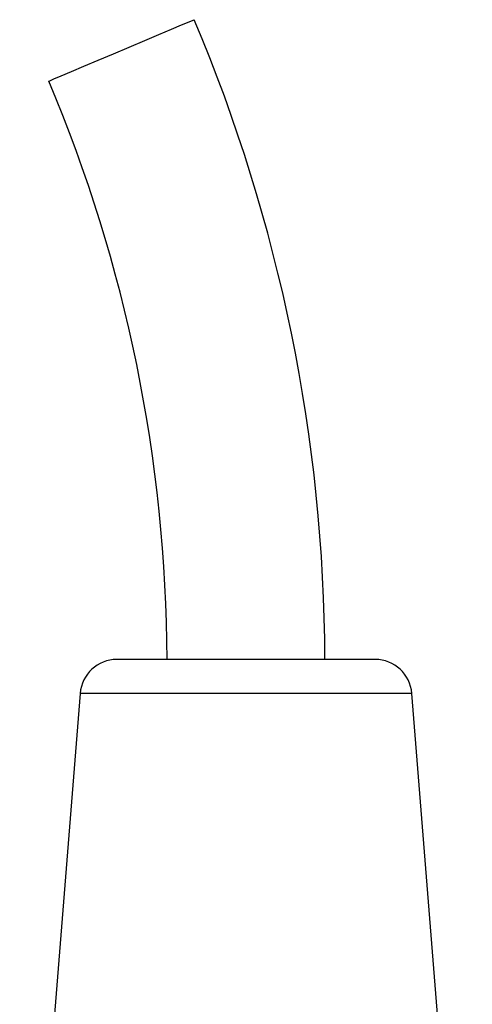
# Model space of a CAD drawing. Extents: x 245 to 831, y 2941 to 3404.
# Tile 9 of 9: x 665 to 708, y 3311 to 3404. Entities that reach past the tile are written whole.
import ezdxf

# ---------------------------------------------------------------- set-up
doc = ezdxf.new("R2010")
doc.units = 0
doc.header["$LTSCALE"] = 5
doc.layers.get('0').update_dxf_attribs({"linetype": 'CONTINUOUS'})

msp = doc.modelspace()

# ---------------------------------------------------------------- linework, layer by layer
at = {"color": 7, "linetype": 'CONTINUOUS'}
for p, q in [((670.444, 3340.062), (664.702, 3268.283)), ((707.702, 3268.283), (701.959, 3340.062))]:
    msp.add_line(p, q, dxfattribs=at)
at = {"color": 7, "linetype": 'CONTINUOUS', "flags": 128}
for points in [[(667.461, 3398.256), (667.552, 3398.295), (667.951, 3398.464), (668.651, 3398.759), (669.618, 3399.168), (670.808, 3399.671), (672.163, 3400.244), (673.622, 3400.86), (675.116, 3401.492), (676.575, 3402.108), (677.931, 3402.681), (679.12, 3403.184), (680.087, 3403.593), (680.787, 3403.888), (681.187, 3404.057), (681.278, 3404.096)], [(676.876, 3343.283), (675.662, 3343.283), (674.753, 3343.283), (674.172, 3343.283), (673.938, 3343.283), (673.933, 3343.283)], [(698.47, 3343.283), (698.451, 3343.283), (698.156, 3343.283), (697.518, 3343.283), (696.555, 3343.283), (695.293, 3343.283), (693.77, 3343.283), (692.03, 3343.283), (690.121, 3343.283), (688.1, 3343.283), (686.024, 3343.283), (683.954, 3343.283), (681.948, 3343.283), (680.064, 3343.283), (678.357, 3343.283), (676.876, 3343.283)], [(674.224, 3340.062), (672.831, 3340.062), (671.738, 3340.062), (670.967, 3340.062), (670.537, 3340.062), (670.444, 3340.062)], [(701.959, 3340.062), (701.946, 3340.062), (701.675, 3340.062), (701.058, 3340.062), (700.109, 3340.062), (698.849, 3340.062), (697.307, 3340.062), (695.517, 3340.062), (693.518, 3340.062), (691.356, 3340.062), (689.08, 3340.062), (686.738, 3340.062), (684.385, 3340.062), (682.073, 3340.062), (679.852, 3340.062), (677.774, 3340.062), (675.883, 3340.062), (674.224, 3340.062)]]:
    msp.add_lwpolyline(points, dxfattribs=at)
at = {"color": 7, "linetype": 'CONTINUOUS'}
for centre, radius, start, end in [((536.202, 3342.783), 157.5, 0.18294, 22.91003), ((536.202, 3342.783), 142.5, 0.19898, 22.91003), ((673.933, 3339.783), 3.5, 90, 175.42608), ((698.47, 3339.783), 3.5, 4.57392, 90)]:
    msp.add_arc(centre, radius, start, end, dxfattribs=at)

doc.saveas('drawing.dxf')
